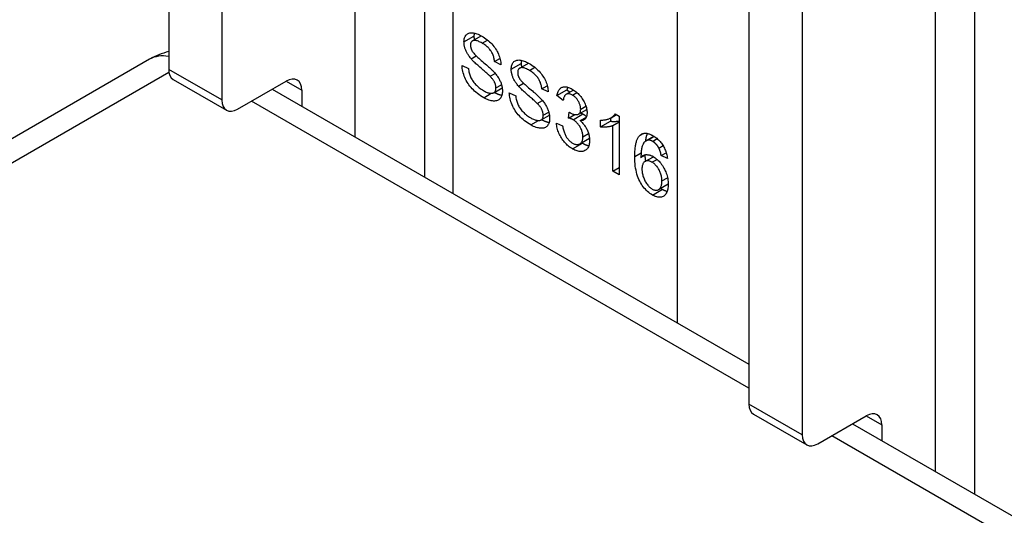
# Model space of a CAD drawing. Header units: inches. Extents: x 481 to 566.6, y 187.4 to 263.9.
# Tile 36 of 132: x 490 to 491.4, y 262.2 to 262.9. Entities that reach past the tile are written whole.
import ezdxf

# ---------------------------------------------------------------- set-up
doc = ezdxf.new("R2010")
doc.units = ezdxf.units.IN
doc.header["$MEASUREMENT"] = 0
doc.layers.add('Visible Edges(ANSI)', color=7, linetype='Continuous', lineweight=25)
doc.layers.add('Visible Tangent Edges(ANSI)', color=7, linetype='Continuous', lineweight=25)

msp = doc.modelspace()

# ---------------------------------------------------------------- linework, layer by layer
at = {"layer": 'Visible Edges(ANSI)'}
for p, q in [((490.5437, 263.6621), (490.5437, 262.6636)), ((490.1867, 263.5797), (490.1867, 262.8138)), ((490.2609, 263.5368), (490.2609, 262.771)), ((491.3111, 263.3805), (491.3111, 262.2206)), ((490.9963, 263.1123), (490.9963, 262.3464)), ((491.0706, 263.0694), (491.0706, 262.3035)), ((490.6106, 262.8534), (490.6229, 262.8606)), ((490.6088, 262.8285), (490.6159, 262.8326)), ((490.6414, 262.8247), (490.649, 262.8291)), ((490.1601, 262.8279), (481.8149, 258.0098)), ((490.5961, 262.8192), (490.6049, 262.815)), ((490.6503, 262.8203), (490.6414, 262.8247)), ((490.6765, 262.8154), (490.6888, 262.8225)), ((490.6351, 262.8041), (490.6423, 262.8082)), ((490.1931, 262.7996), (490.2673, 262.7568)), ((490.2828, 262.7583), (490.3504, 262.7973)), ((490.6404, 262.7811), (490.6521, 262.7879)), ((490.6747, 262.7904), (490.6818, 262.7945)), ((490.7073, 262.7866), (490.7149, 262.791)), ((490.3313, 262.7863), (490.9963, 262.4023)), ((490.3723, 262.7846), (490.3723, 262.7626)), ((490.662, 262.7812), (490.6709, 262.7769)), ((490.7162, 262.7823), (490.7073, 262.7866)), ((490.7285, 262.7773), (490.7424, 262.7854)), ((490.7372, 262.7705), (490.7285, 262.7773)), ((490.7413, 262.779), (490.7518, 262.785)), ((490.7424, 262.7854), (490.7467, 262.782)), ((490.701, 262.766), (490.7082, 262.7702)), ((490.7063, 262.7431), (490.718, 262.7498)), ((490.7448, 262.7458), (490.7457, 262.7541)), ((490.7448, 262.7458), (490.7533, 262.7507)), ((490.7587, 262.7513), (490.7701, 262.7578)), ((490.7608, 262.7422), (490.7695, 262.7472)), ((490.8039, 262.7462), (490.8114, 262.7506)), ((490.8096, 262.7517), (490.8152, 262.7484)), ((490.8152, 262.7484), (490.8152, 262.6665)), ((490.7277, 262.7387), (490.7363, 262.735)), ((490.7892, 262.7333), (490.7892, 262.743)), ((490.7892, 262.7333), (490.8031, 262.7413)), ((490.8031, 262.7458), (490.8031, 262.7413)), ((490.8065, 262.7353), (490.8152, 262.7403)), ((490.8065, 262.6715), (490.8065, 262.7353)), ((490.8527, 262.714), (490.8638, 262.7204)), ((490.8546, 262.7148), (490.864, 262.7202)), ((490.7605, 262.7098), (490.7738, 262.7175)), ((490.8706, 262.7039), (490.8765, 262.7073)), ((490.8457, 262.6909), (490.8521, 262.6946)), ((490.8513, 262.6851), (490.863, 262.6918)), ((490.8739, 262.6934), (490.8809, 262.6974)), ((490.8826, 262.6892), (490.8739, 262.6934)), ((490.8065, 262.6715), (490.8152, 262.6765)), ((490.8152, 262.6665), (490.8065, 262.6715)), ((490.8702, 262.6458), (490.8838, 262.6537)), ((491.0027, 262.3322), (491.077, 262.2893)), ((491.0925, 262.2909), (491.16, 262.3299)), ((491.1409, 262.3188), (528.3029, 240.8633)), ((491.1819, 262.3172), (491.1819, 262.2952))]:
    msp.add_line(p, q, dxfattribs=at)
at = {"layer": 'Visible Edges(ANSI)', "flags": 128}
for points in [[(490.5987, 262.852), (490.5988, 262.8535), (490.5989, 262.8549), (490.5992, 262.8563), (490.5995, 262.8576), (490.5999, 262.8587), (490.6005, 262.8598), (490.6011, 262.8609), (490.6018, 262.8618), (490.6026, 262.8626), (490.6035, 262.8633), (490.6045, 262.8639), (490.6055, 262.8644), (490.6067, 262.8647), (490.6079, 262.8649), (490.6093, 262.8649), (490.6107, 262.8648), (490.6122, 262.8646), (490.6137, 262.8643), (490.6153, 262.8639), (490.6169, 262.8634), (490.6185, 262.8627), (490.6202, 262.862), (490.6219, 262.8611), (490.6237, 262.8601)], [(490.6131, 262.8644), (490.6131, 262.8643), (490.613, 262.8641), (490.613, 262.8639), (490.613, 262.8638), (490.613, 262.8636), (490.6129, 262.8634), (490.6129, 262.8632), (490.6129, 262.8631), (490.6128, 262.8629), (490.6128, 262.8627), (490.6128, 262.8625), (490.6128, 262.8623), (490.6128, 262.8622), (490.6127, 262.862), (490.6127, 262.8618), (490.6127, 262.8616), (490.6127, 262.8614), (490.6127, 262.8612), (490.6127, 262.861), (490.6127, 262.8608), (490.6127, 262.8606), (490.6127, 262.8604), (490.6127, 262.8602), (490.6127, 262.86)], [(490.6127, 262.86), (490.6127, 262.8598), (490.6127, 262.8596), (490.6127, 262.8594), (490.6127, 262.8592), (490.6127, 262.859), (490.6127, 262.8588), (490.6127, 262.8586), (490.6127, 262.8584), (490.6127, 262.8581), (490.6128, 262.8579), (490.6128, 262.8577), (490.6128, 262.8575), (490.6128, 262.8573), (490.6128, 262.8571), (490.6129, 262.8569), (490.6129, 262.8567), (490.6129, 262.8564), (490.6129, 262.8562), (490.613, 262.856), (490.613, 262.8558), (490.613, 262.8556), (490.6131, 262.8554), (490.6131, 262.8552), (490.6132, 262.8549)], [(490.6237, 262.8601), (490.6256, 262.859), (490.6275, 262.8577), (490.6293, 262.8564), (490.6311, 262.8551), (490.6328, 262.8537), (490.6345, 262.8523), (490.636, 262.8507), (490.6376, 262.8492), (490.639, 262.8476), (490.6404, 262.8459), (490.6417, 262.8442), (490.6429, 262.8425), (490.644, 262.8407), (490.645, 262.8389), (490.646, 262.8371), (490.6468, 262.8352), (490.6476, 262.8333), (490.6483, 262.8314), (490.6489, 262.8296), (490.6493, 262.8277), (490.6497, 262.8259), (490.65, 262.824), (490.6502, 262.8222), (490.6503, 262.8203)], [(490.6088, 262.8285), (490.6079, 262.8295), (490.6072, 262.8305), (490.6064, 262.8315), (490.6057, 262.8325), (490.605, 262.8334), (490.6044, 262.8344), (490.6037, 262.8354), (490.6032, 262.8364), (490.6026, 262.8374), (490.6021, 262.8384), (490.6017, 262.8394), (490.6012, 262.8404), (490.6008, 262.8414), (490.6005, 262.8424), (490.6001, 262.8434), (490.5998, 262.8444), (490.5996, 262.8453), (490.5994, 262.8463), (490.5992, 262.8473), (490.599, 262.8482), (490.5989, 262.8492), (490.5988, 262.8501), (490.5988, 262.8511), (490.5987, 262.852)], [(490.6241, 262.8504), (490.6227, 262.8512), (490.6214, 262.8518), (490.6201, 262.8524), (490.6189, 262.853), (490.6178, 262.8534), (490.6167, 262.8537), (490.6157, 262.854), (490.6148, 262.8541), (490.6139, 262.8542), (490.6131, 262.8542), (490.6123, 262.8541), (490.6117, 262.8539), (490.611, 262.8537), (490.6105, 262.8534), (490.6099, 262.853), (490.6095, 262.8526), (490.6091, 262.8522), (490.6087, 262.8517), (490.6084, 262.8511), (490.6082, 262.8505), (490.608, 262.8498), (490.6079, 262.8491), (490.6078, 262.8484), (490.6077, 262.8475)], [(490.6077, 262.8475), (490.6078, 262.8472), (490.6078, 262.8468), (490.6078, 262.8464), (490.6078, 262.8461), (490.6079, 262.8457), (490.6079, 262.8453), (490.608, 262.845), (490.6081, 262.8446), (490.6081, 262.8442), (490.6082, 262.8439), (490.6083, 262.8435), (490.6084, 262.8431), (490.6086, 262.8427), (490.6087, 262.8424), (490.6088, 262.842), (490.609, 262.8416), (490.6091, 262.8413), (490.6093, 262.8409), (490.6095, 262.8405), (490.6097, 262.8402), (490.6099, 262.8398), (490.6101, 262.8394), (490.6103, 262.839), (490.6105, 262.8387)], [(490.6414, 262.8247), (490.6412, 262.8261), (490.641, 262.8274), (490.6408, 262.8287), (490.6405, 262.83), (490.6402, 262.8312), (490.6398, 262.8324), (490.6394, 262.8336), (490.6389, 262.8348), (490.6384, 262.836), (490.6378, 262.8371), (490.6371, 262.8382), (490.6365, 262.8393), (490.6357, 262.8403), (490.635, 262.8413), (490.6341, 262.8424), (490.6332, 262.8433), (490.6323, 262.8443), (490.6313, 262.8452), (490.6302, 262.8461), (490.6291, 262.847), (490.6279, 262.8479), (490.6267, 262.8488), (490.6254, 262.8496), (490.6241, 262.8504)], [(490.6351, 262.8041), (490.6346, 262.8046), (490.634, 262.8052), (490.6333, 262.8059), (490.6325, 262.8067), (490.6315, 262.8075), (490.6305, 262.8084), (490.6294, 262.8094), (490.6282, 262.8104), (490.6269, 262.8116), (490.6256, 262.8128), (490.6241, 262.8141), (490.6225, 262.8154), (490.6209, 262.8168), (490.6194, 262.8181), (490.618, 262.8194), (490.6166, 262.8206), (490.6154, 262.8217), (490.6142, 262.8229), (490.6131, 262.8239), (490.612, 262.8249), (490.6111, 262.8259), (490.6102, 262.8268), (490.6095, 262.8277), (490.6088, 262.8285)], [(490.6105, 262.8387), (490.611, 262.8379), (490.6117, 262.8371), (490.6124, 262.8362), (490.6133, 262.8352), (490.6143, 262.8341), (490.6154, 262.833), (490.6167, 262.8318), (490.618, 262.8305), (490.6195, 262.8292), (490.6211, 262.8277), (490.6228, 262.8263), (490.6247, 262.8247), (490.6266, 262.8231), (490.6283, 262.8216), (490.63, 262.8202), (490.6315, 262.8188), (490.633, 262.8175), (490.6344, 262.8163), (490.6356, 262.8152), (490.6368, 262.8141), (490.6378, 262.813), (490.6388, 262.8121), (490.6396, 262.8112), (490.6404, 262.8104)], [(490.6263, 262.7742), (490.6239, 262.7756), (490.6217, 262.777), (490.6195, 262.7785), (490.6174, 262.7801), (490.6155, 262.7817), (490.6136, 262.7833), (490.6118, 262.785), (490.6102, 262.7867), (490.6086, 262.7885), (490.6071, 262.7903), (490.6057, 262.7922), (490.6044, 262.7941), (490.6032, 262.7961), (490.602, 262.7981), (490.601, 262.8002), (490.6, 262.8023), (490.5991, 262.8044), (490.5984, 262.8066), (490.5977, 262.8087), (490.5972, 262.8108), (490.5968, 262.8129), (490.5964, 262.815), (490.5962, 262.8171), (490.5961, 262.8192)], [(490.6049, 262.815), (490.6051, 262.8134), (490.6054, 262.8118), (490.6057, 262.8103), (490.606, 262.8088), (490.6064, 262.8073), (490.6068, 262.8059), (490.6073, 262.8045), (490.6079, 262.8032), (490.6085, 262.8019), (490.6092, 262.8006), (490.61, 262.7993), (490.6108, 262.798), (490.6117, 262.7967), (490.6127, 262.7954), (490.6138, 262.7941), (490.615, 262.7928), (490.6162, 262.7915), (490.6175, 262.7903), (490.6188, 262.7891), (490.6201, 262.788), (490.6215, 262.7869), (490.6229, 262.7859), (490.6244, 262.785), (490.6259, 262.7841)], [(490.6647, 262.8139), (490.6647, 262.8155), (490.6649, 262.8169), (490.6651, 262.8182), (490.6654, 262.8195), (490.6658, 262.8207), (490.6664, 262.8218), (490.667, 262.8228), (490.6677, 262.8238), (490.6685, 262.8246), (490.6694, 262.8253), (490.6704, 262.8259), (490.6715, 262.8263), (490.6726, 262.8266), (490.6738, 262.8268), (490.6752, 262.8269), (490.6766, 262.8268), (490.6781, 262.8266), (490.6796, 262.8263), (490.6812, 262.8258), (490.6828, 262.8253), (490.6844, 262.8247), (490.6861, 262.8239), (490.6878, 262.823), (490.6896, 262.8221)], [(490.69, 262.8123), (490.6886, 262.8131), (490.6873, 262.8138), (490.686, 262.8144), (490.6848, 262.8149), (490.6837, 262.8153), (490.6826, 262.8157), (490.6816, 262.8159), (490.6807, 262.8161), (490.6798, 262.8162), (490.679, 262.8162), (490.6783, 262.8161), (490.6776, 262.8159), (490.6769, 262.8156), (490.6764, 262.8153), (490.6759, 262.815), (490.6754, 262.8146), (490.675, 262.8141), (490.6746, 262.8136), (490.6743, 262.813), (490.6741, 262.8124), (490.6739, 262.8118), (490.6738, 262.8111), (490.6737, 262.8103), (490.6737, 262.8095)], [(490.679, 262.8264), (490.679, 262.8262), (490.679, 262.8261), (490.6789, 262.8259), (490.6789, 262.8257), (490.6789, 262.8255), (490.6788, 262.8254), (490.6788, 262.8252), (490.6788, 262.825), (490.6788, 262.8248), (490.6787, 262.8246), (490.6787, 262.8245), (490.6787, 262.8243), (490.6787, 262.8241), (490.6787, 262.8239), (490.6786, 262.8237), (490.6786, 262.8235), (490.6786, 262.8233), (490.6786, 262.8232), (490.6786, 262.823), (490.6786, 262.8228), (490.6786, 262.8226), (490.6786, 262.8224), (490.6786, 262.8222), (490.6786, 262.822)], [(490.6786, 262.822), (490.6786, 262.8218), (490.6786, 262.8216), (490.6786, 262.8213), (490.6786, 262.8211), (490.6786, 262.8209), (490.6786, 262.8207), (490.6786, 262.8205), (490.6786, 262.8203), (490.6786, 262.8201), (490.6787, 262.8199), (490.6787, 262.8197), (490.6787, 262.8195), (490.6787, 262.8192), (490.6787, 262.819), (490.6788, 262.8188), (490.6788, 262.8186), (490.6788, 262.8184), (490.6789, 262.8182), (490.6789, 262.818), (490.6789, 262.8177), (490.679, 262.8175), (490.679, 262.8173), (490.679, 262.8171), (490.6791, 262.8169)], [(490.6896, 262.8221), (490.6916, 262.8209), (490.6934, 262.8197), (490.6953, 262.8184), (490.697, 262.8171), (490.6987, 262.8157), (490.7004, 262.8142), (490.702, 262.8127), (490.7035, 262.8111), (490.705, 262.8095), (490.7063, 262.8079), (490.7076, 262.8062), (490.7088, 262.8044), (490.7099, 262.8027), (490.711, 262.8009), (490.7119, 262.799), (490.7128, 262.7972), (490.7135, 262.7953), (490.7142, 262.7934), (490.7148, 262.7915), (490.7153, 262.7896), (490.7156, 262.7878), (490.7159, 262.786), (490.7161, 262.7841), (490.7162, 262.7823)], [(490.6434, 262.7878), (490.6434, 262.7884), (490.6434, 262.7891), (490.6433, 262.7897), (490.6432, 262.7904), (490.6431, 262.791), (490.6429, 262.7917), (490.6428, 262.7923), (490.6426, 262.793), (490.6423, 262.7936), (490.6421, 262.7943), (490.6418, 262.795), (490.6415, 262.7956), (490.6412, 262.7963), (490.6408, 262.797), (490.6404, 262.7976), (490.64, 262.7983), (490.6395, 262.799), (490.639, 262.7997), (490.6384, 262.8004), (490.6378, 262.8012), (490.6372, 262.8019), (490.6365, 262.8026), (490.6359, 262.8034), (490.6351, 262.8041)], [(490.6404, 262.8104), (490.6414, 262.8093), (490.6424, 262.8081), (490.6433, 262.807), (490.6441, 262.8058), (490.645, 262.8047), (490.6457, 262.8036), (490.6465, 262.8024), (490.6472, 262.8013), (490.6478, 262.8002), (490.6484, 262.7991), (490.649, 262.7979), (490.6495, 262.7968), (490.65, 262.7957), (490.6504, 262.7946), (490.6508, 262.7935), (490.6511, 262.7923), (490.6514, 262.7912), (490.6517, 262.7901), (490.6519, 262.789), (490.6521, 262.7879), (490.6522, 262.7868), (490.6523, 262.7857), (490.6524, 262.7846), (490.6524, 262.7835)], [(490.6747, 262.7904), (490.6739, 262.7914), (490.6731, 262.7924), (490.6723, 262.7934), (490.6716, 262.7944), (490.6709, 262.7954), (490.6703, 262.7964), (490.6697, 262.7974), (490.6691, 262.7984), (490.6685, 262.7994), (490.668, 262.8004), (490.6676, 262.8014), (490.6671, 262.8024), (490.6667, 262.8034), (490.6664, 262.8043), (490.6661, 262.8053), (490.6658, 262.8063), (490.6655, 262.8073), (490.6653, 262.8082), (490.6651, 262.8092), (490.6649, 262.8102), (490.6648, 262.8111), (490.6647, 262.8121), (490.6647, 262.813), (490.6647, 262.8139)], [(490.6737, 262.8095), (490.6737, 262.8091), (490.6737, 262.8088), (490.6737, 262.8084), (490.6737, 262.808), (490.6738, 262.8076), (490.6738, 262.8073), (490.6739, 262.8069), (490.674, 262.8065), (490.674, 262.8062), (490.6741, 262.8058), (490.6742, 262.8054), (490.6743, 262.8051), (490.6745, 262.8047), (490.6746, 262.8043), (490.6747, 262.804), (490.6749, 262.8036), (490.675, 262.8032), (490.6752, 262.8028), (490.6754, 262.8025), (490.6756, 262.8021), (490.6758, 262.8017), (490.676, 262.8014), (490.6762, 262.801), (490.6764, 262.8006)], [(490.7073, 262.7866), (490.7072, 262.788), (490.707, 262.7893), (490.7067, 262.7906), (490.7064, 262.7919), (490.7061, 262.7932), (490.7057, 262.7944), (490.7053, 262.7956), (490.7048, 262.7968), (490.7043, 262.7979), (490.7037, 262.799), (490.7031, 262.8001), (490.7024, 262.8012), (490.7017, 262.8023), (490.7009, 262.8033), (490.7, 262.8043), (490.6991, 262.8053), (490.6982, 262.8062), (490.6972, 262.8072), (490.6961, 262.8081), (490.695, 262.809), (490.6938, 262.8099), (490.6926, 262.8107), (490.6913, 262.8115), (490.69, 262.8123)], [(490.6259, 262.7841), (490.6272, 262.7833), (490.6284, 262.7827), (490.6297, 262.7821), (490.6309, 262.7816), (490.6321, 262.7812), (490.6332, 262.7809), (490.6343, 262.7806), (490.6353, 262.7804), (490.6363, 262.7803), (490.6372, 262.7803), (490.6381, 262.7804), (490.6389, 262.7805), (490.6396, 262.7808), (490.6403, 262.7811), (490.6409, 262.7815), (490.6414, 262.782), (490.6419, 262.7825), (490.6423, 262.7831), (490.6426, 262.7837), (490.6429, 262.7844), (490.6431, 262.7852), (490.6433, 262.786), (490.6434, 262.7869), (490.6434, 262.7878)], [(490.701, 262.766), (490.7005, 262.7666), (490.6999, 262.7672), (490.6992, 262.7679), (490.6984, 262.7686), (490.6975, 262.7695), (490.6965, 262.7704), (490.6954, 262.7713), (490.6942, 262.7724), (490.6929, 262.7735), (490.6915, 262.7747), (490.69, 262.776), (490.6884, 262.7774), (490.6868, 262.7787), (490.6853, 262.78), (490.6839, 262.7813), (490.6825, 262.7825), (490.6813, 262.7837), (490.6801, 262.7848), (490.679, 262.7859), (490.678, 262.7869), (490.677, 262.7878), (490.6762, 262.7887), (490.6754, 262.7896), (490.6747, 262.7904)], [(490.6764, 262.8006), (490.6769, 262.7999), (490.6776, 262.799), (490.6783, 262.7981), (490.6792, 262.7971), (490.6802, 262.7961), (490.6813, 262.7949), (490.6826, 262.7937), (490.6839, 262.7925), (490.6854, 262.7911), (490.687, 262.7897), (490.6888, 262.7882), (490.6906, 262.7866), (490.6925, 262.7851), (490.6942, 262.7836), (490.6959, 262.7821), (490.6974, 262.7808), (490.6989, 262.7795), (490.7003, 262.7783), (490.7015, 262.7771), (490.7027, 262.776), (490.7037, 262.775), (490.7047, 262.774), (490.7056, 262.7732), (490.7063, 262.7723)], [(490.7285, 262.7773), (490.7288, 262.7788), (490.7292, 262.7802), (490.7296, 262.7815), (490.7301, 262.7827), (490.7306, 262.7837), (490.7311, 262.7847), (490.7318, 262.7857), (490.7325, 262.7865), (490.7332, 262.7872), (490.734, 262.7878), (490.7349, 262.7883), (490.7358, 262.7887), (490.7367, 262.7891), (490.7377, 262.7893), (490.7388, 262.7894), (490.7398, 262.7895), (490.741, 262.7894), (490.7421, 262.7893), (490.7433, 262.789), (490.7445, 262.7886), (490.7458, 262.7882), (490.7471, 262.7876), (490.7484, 262.7869), (490.7498, 262.7862)], [(490.7433, 262.789), (490.7433, 262.7888), (490.7432, 262.7887), (490.7432, 262.7886), (490.7432, 262.7884), (490.7431, 262.7883), (490.7431, 262.7881), (490.743, 262.788), (490.743, 262.7878), (490.743, 262.7877), (490.7429, 262.7875), (490.7429, 262.7874), (490.7428, 262.7872), (490.7428, 262.7871), (490.7428, 262.7869), (490.7427, 262.7868), (490.7427, 262.7866), (490.7427, 262.7865), (490.7426, 262.7863), (490.7426, 262.7862), (490.7426, 262.786), (490.7425, 262.7858), (490.7425, 262.7857), (490.7425, 262.7855), (490.7424, 262.7854)], [(490.6524, 262.7835), (490.6524, 262.7819), (490.6522, 262.7804), (490.652, 262.779), (490.6516, 262.7777), (490.6512, 262.7764), (490.6506, 262.7752), (490.65, 262.7741), (490.6492, 262.7731), (490.6483, 262.7722), (490.6474, 262.7714), (490.6464, 262.7708), (490.6453, 262.7703), (490.644, 262.7699), (490.6428, 262.7696), (490.6414, 262.7695), (490.6399, 262.7695), (490.6384, 262.7697), (490.6368, 262.7699), (490.6351, 262.7703), (490.6335, 262.7708), (490.6317, 262.7715), (490.63, 262.7722), (490.6282, 262.7731), (490.6263, 262.7742)], [(490.6412, 262.7816), (490.6417, 262.7814), (490.6422, 262.7811), (490.6426, 262.7809), (490.6431, 262.7807), (490.6435, 262.7804), (490.644, 262.7802), (490.6445, 262.78), (490.6449, 262.7798), (490.6453, 262.7796), (490.6458, 262.7795), (490.6462, 262.7793), (490.6467, 262.7791), (490.6471, 262.779), (490.6475, 262.7788), (490.6479, 262.7787), (490.6484, 262.7785), (490.6488, 262.7784), (490.6492, 262.7783), (490.6496, 262.7782), (490.65, 262.7781), (490.6504, 262.778), (490.6509, 262.7779), (490.6513, 262.7778), (490.6517, 262.7778)], [(490.6922, 262.7361), (490.6898, 262.7375), (490.6876, 262.739), (490.6854, 262.7405), (490.6833, 262.742), (490.6814, 262.7436), (490.6795, 262.7453), (490.6778, 262.7469), (490.6761, 262.7487), (490.6745, 262.7504), (490.673, 262.7522), (490.6716, 262.7541), (490.6703, 262.756), (490.6691, 262.758), (490.6679, 262.76), (490.6669, 262.7621), (490.6659, 262.7642), (490.6651, 262.7664), (490.6643, 262.7685), (490.6636, 262.7706), (490.6631, 262.7728), (490.6627, 262.7749), (490.6623, 262.777), (490.6621, 262.7791), (490.662, 262.7812)], [(490.6709, 262.7769), (490.671, 262.7753), (490.6713, 262.7738), (490.6716, 262.7722), (490.6719, 262.7707), (490.6723, 262.7693), (490.6728, 262.7679), (490.6732, 262.7665), (490.6738, 262.7652), (490.6744, 262.7639), (490.6751, 262.7625), (490.6759, 262.7612), (490.6767, 262.7599), (490.6776, 262.7586), (490.6787, 262.7573), (490.6797, 262.756), (490.6809, 262.7547), (490.6821, 262.7534), (490.6834, 262.7522), (490.6847, 262.751), (490.686, 262.7499), (490.6874, 262.7489), (490.6888, 262.7479), (490.6903, 262.7469), (490.6918, 262.746)], [(490.75, 262.7779), (490.7491, 262.7783), (490.7483, 262.7787), (490.7475, 262.779), (490.7468, 262.7793), (490.746, 262.7795), (490.7453, 262.7796), (490.7446, 262.7797), (490.744, 262.7797), (490.7433, 262.7796), (490.7427, 262.7795), (490.7421, 262.7793), (490.7415, 262.7791), (490.741, 262.7787), (490.7405, 262.7784), (490.74, 262.7779), (490.7396, 262.7774), (490.7392, 262.7767), (490.7388, 262.7761), (490.7384, 262.7753), (490.7381, 262.7745), (490.7378, 262.7736), (490.7376, 262.7726), (490.7374, 262.7716), (490.7372, 262.7705)], [(490.7498, 262.7862), (490.7512, 262.7853), (490.7526, 262.7844), (490.754, 262.7834), (490.7554, 262.7823), (490.7567, 262.7811), (490.758, 262.7799), (490.7592, 262.7786), (490.7605, 262.7772), (490.7616, 262.7757), (490.7628, 262.7743), (490.7638, 262.7728), (490.7648, 262.7713), (490.7657, 262.7698), (490.7665, 262.7682), (490.7672, 262.7667), (490.7679, 262.7651), (490.7685, 262.7635), (490.7691, 262.7619), (490.7695, 262.7604), (490.7699, 262.7588), (490.7701, 262.7574), (490.7703, 262.7559), (490.7705, 262.7545), (490.7705, 262.7531)], [(490.7616, 262.7584), (490.7615, 262.7593), (490.7615, 262.7603), (490.7614, 262.7612), (490.7612, 262.7621), (490.761, 262.763), (490.7608, 262.7639), (490.7605, 262.7649), (490.7601, 262.7658), (490.7597, 262.7667), (490.7593, 262.7676), (490.7588, 262.7685), (490.7583, 262.7694), (490.7578, 262.7703), (490.7572, 262.7712), (490.7566, 262.772), (490.756, 262.7728), (490.7553, 262.7736), (490.7546, 262.7743), (490.7539, 262.775), (490.7532, 262.7756), (490.7524, 262.7762), (490.7516, 262.7768), (490.7508, 262.7774), (490.75, 262.7779)], [(490.7093, 262.7497), (490.7093, 262.7504), (490.7093, 262.751), (490.7092, 262.7517), (490.7091, 262.7523), (490.709, 262.753), (490.7089, 262.7536), (490.7087, 262.7543), (490.7085, 262.7549), (490.7083, 262.7556), (490.708, 262.7563), (490.7077, 262.7569), (490.7074, 262.7576), (490.7071, 262.7582), (490.7067, 262.7589), (490.7063, 262.7596), (490.7059, 262.7603), (490.7054, 262.761), (490.7049, 262.7617), (490.7043, 262.7624), (490.7037, 262.7631), (490.7031, 262.7638), (490.7025, 262.7646), (490.7018, 262.7653), (490.701, 262.766)], [(490.7063, 262.7723), (490.7073, 262.7712), (490.7083, 262.7701), (490.7092, 262.7689), (490.7101, 262.7678), (490.7109, 262.7666), (490.7117, 262.7655), (490.7124, 262.7644), (490.7131, 262.7633), (490.7137, 262.7621), (490.7143, 262.761), (490.7149, 262.7599), (490.7154, 262.7588), (490.7159, 262.7576), (490.7163, 262.7565), (490.7167, 262.7554), (490.717, 262.7543), (490.7173, 262.7532), (490.7176, 262.7521), (490.7178, 262.751), (490.718, 262.7499), (490.7182, 262.7488), (490.7183, 262.7477), (490.7183, 262.7466), (490.7183, 262.7455)], [(490.6918, 262.746), (490.6931, 262.7453), (490.6944, 262.7446), (490.6956, 262.7441), (490.6968, 262.7436), (490.698, 262.7432), (490.6991, 262.7428), (490.7002, 262.7426), (490.7012, 262.7424), (490.7022, 262.7423), (490.7032, 262.7423), (490.704, 262.7423), (490.7048, 262.7425), (490.7056, 262.7427), (490.7062, 262.743), (490.7068, 262.7434), (490.7073, 262.7439), (490.7078, 262.7444), (490.7082, 262.745), (490.7086, 262.7457), (490.7088, 262.7464), (490.7091, 262.7471), (490.7092, 262.748), (490.7093, 262.7488), (490.7093, 262.7497)], [(490.7457, 262.7541), (490.7458, 262.754), (490.7459, 262.754), (490.7459, 262.7539), (490.746, 262.7539), (490.7461, 262.7538), (490.7462, 262.7538), (490.7462, 262.7537), (490.7463, 262.7537), (490.7463, 262.7536), (490.7464, 262.7536), (490.7465, 262.7535), (490.7465, 262.7535), (490.7466, 262.7535), (490.7466, 262.7534), (490.7467, 262.7534), (490.7467, 262.7534), (490.7468, 262.7533), (490.7469, 262.7533), (490.7469, 262.7533), (490.7469, 262.7532), (490.747, 262.7532), (490.747, 262.7532), (490.7471, 262.7532), (490.7471, 262.7531)], [(490.7471, 262.7531), (490.748, 262.7526), (490.7489, 262.7522), (490.7498, 262.7518), (490.7507, 262.7514), (490.7516, 262.7512), (490.7524, 262.7509), (490.7532, 262.7508), (490.754, 262.7506), (490.7548, 262.7506), (490.7556, 262.7506), (490.7564, 262.7506), (490.7571, 262.7507), (490.7578, 262.7509), (490.7585, 262.7512), (490.7591, 262.7515), (490.7596, 262.7519), (490.7601, 262.7524), (490.7605, 262.753), (490.7608, 262.7537), (490.7611, 262.7545), (490.7613, 262.7554), (490.7614, 262.7563), (490.7615, 262.7573), (490.7616, 262.7584)], [(490.7705, 262.7531), (490.7705, 262.7522), (490.7704, 262.7514), (490.7704, 262.7506), (490.7702, 262.7498), (490.7701, 262.7491), (490.7699, 262.7484), (490.7697, 262.7477), (490.7694, 262.7471), (490.7691, 262.7465), (490.7688, 262.7459), (490.7685, 262.7454), (490.7681, 262.7448), (490.7676, 262.7444), (490.7672, 262.744), (490.7667, 262.7436), (490.7662, 262.7432), (490.7656, 262.7429), (490.765, 262.7427), (490.7644, 262.7425), (490.7637, 262.7423), (490.763, 262.7422), (490.7623, 262.7422), (490.7615, 262.7421), (490.7608, 262.7422)], [(490.7616, 262.7529), (490.7617, 262.7529), (490.7619, 262.7528), (490.762, 262.7528), (490.7622, 262.7527), (490.7623, 262.7527), (490.7625, 262.7526), (490.7626, 262.7525), (490.7628, 262.7525), (490.7629, 262.7524), (490.763, 262.7524), (490.7632, 262.7523), (490.7633, 262.7522), (490.7634, 262.7522), (490.7636, 262.7521), (490.7637, 262.7521), (490.7638, 262.752), (490.764, 262.7519), (490.7641, 262.7519), (490.7642, 262.7518), (490.7643, 262.7517), (490.7645, 262.7517), (490.7646, 262.7516), (490.7647, 262.7515), (490.7648, 262.7515)], [(490.7648, 262.7515), (490.765, 262.7513), (490.7653, 262.7512), (490.7655, 262.7511), (490.7657, 262.7509), (490.7659, 262.7508), (490.7661, 262.7507), (490.7663, 262.7505), (490.7665, 262.7504), (490.7667, 262.7502), (490.767, 262.7501), (490.7672, 262.7499), (490.7674, 262.7498), (490.7676, 262.7496), (490.7678, 262.7495), (490.768, 262.7493), (490.7682, 262.7491), (490.7684, 262.749), (490.7686, 262.7488), (490.7688, 262.7486), (490.7689, 262.7485), (490.7691, 262.7483), (490.7693, 262.7481), (490.7695, 262.748), (490.7697, 262.7478)], [(490.7892, 262.743), (490.7904, 262.743), (490.7915, 262.743), (490.7927, 262.743), (490.7938, 262.7431), (490.7949, 262.7432), (490.796, 262.7434), (490.797, 262.7436), (490.798, 262.7438), (490.799, 262.7441), (490.8, 262.7444), (490.801, 262.7448), (490.8019, 262.7452), (490.8028, 262.7456), (490.8036, 262.7461), (490.8044, 262.7465), (490.8052, 262.747), (490.8059, 262.7475), (490.8065, 262.7481), (490.8071, 262.7486), (490.8077, 262.7492), (490.8083, 262.7498), (490.8087, 262.7504), (490.8092, 262.751), (490.8096, 262.7517)], [(490.7183, 262.7455), (490.7183, 262.7439), (490.7181, 262.7424), (490.7179, 262.741), (490.7175, 262.7396), (490.7171, 262.7383), (490.7165, 262.7372), (490.7159, 262.7361), (490.7151, 262.7351), (490.7143, 262.7342), (490.7133, 262.7334), (490.7123, 262.7327), (490.7112, 262.7322), (490.71, 262.7318), (490.7087, 262.7316), (490.7073, 262.7315), (490.7058, 262.7315), (490.7043, 262.7316), (490.7027, 262.7319), (490.7011, 262.7323), (490.6994, 262.7328), (490.6977, 262.7334), (490.6959, 262.7342), (490.6941, 262.7351), (490.6922, 262.7361)], [(490.7072, 262.7436), (490.7076, 262.7433), (490.7081, 262.7431), (490.7085, 262.7428), (490.709, 262.7426), (490.7095, 262.7424), (490.7099, 262.7422), (490.7104, 262.742), (490.7108, 262.7418), (490.7113, 262.7416), (490.7117, 262.7414), (490.7121, 262.7412), (490.7126, 262.7411), (490.713, 262.7409), (490.7134, 262.7408), (490.7139, 262.7406), (490.7143, 262.7405), (490.7147, 262.7404), (490.7151, 262.7403), (490.7155, 262.7401), (490.716, 262.74), (490.7164, 262.74), (490.7168, 262.7399), (490.7172, 262.7398), (490.7176, 262.7397)], [(490.7501, 262.7027), (490.7486, 262.7036), (490.7471, 262.7046), (490.7457, 262.7056), (490.7443, 262.7068), (490.7429, 262.7079), (490.7416, 262.7092), (490.7403, 262.7105), (490.7391, 262.7119), (490.7379, 262.7133), (490.7368, 262.7148), (490.7357, 262.7164), (490.7347, 262.718), (490.7337, 262.7197), (490.7328, 262.7213), (490.7319, 262.723), (490.7312, 262.7247), (490.7305, 262.7264), (490.7298, 262.7281), (490.7293, 262.7299), (490.7288, 262.7316), (490.7284, 262.7334), (490.7281, 262.7351), (490.7278, 262.7369), (490.7277, 262.7387)], [(490.7363, 262.735), (490.7366, 262.7334), (490.7369, 262.7319), (490.7372, 262.7305), (490.7376, 262.7291), (490.738, 262.7278), (490.7384, 262.7265), (490.7388, 262.7252), (490.7393, 262.724), (490.7398, 262.7229), (490.7403, 262.7218), (490.7409, 262.7207), (490.7414, 262.7197), (490.742, 262.7188), (490.7427, 262.7179), (490.7433, 262.717), (490.744, 262.7162), (490.7447, 262.7154), (490.7454, 262.7146), (490.7462, 262.7139), (490.7469, 262.7132), (490.7477, 262.7126), (490.7485, 262.712), (490.7493, 262.7114), (490.7502, 262.7109)], [(490.7509, 262.7434), (490.7507, 262.7435), (490.7505, 262.7437), (490.7503, 262.7438), (490.7501, 262.7439), (490.7498, 262.744), (490.7496, 262.7441), (490.7494, 262.7442), (490.7491, 262.7443), (490.7489, 262.7444), (490.7487, 262.7445), (490.7484, 262.7446), (490.7482, 262.7447), (490.7479, 262.7448), (490.7476, 262.7449), (490.7474, 262.745), (490.7471, 262.7451), (490.7468, 262.7452), (490.7466, 262.7453), (490.7463, 262.7454), (490.746, 262.7455), (490.7457, 262.7456), (490.7454, 262.7457), (490.7451, 262.7457), (490.7448, 262.7458)], [(490.7647, 262.7196), (490.7647, 262.7207), (490.7646, 262.7219), (490.7645, 262.723), (490.7643, 262.7241), (490.7641, 262.7253), (490.7638, 262.7264), (490.7634, 262.7276), (490.763, 262.7287), (490.7625, 262.7298), (490.762, 262.731), (490.7615, 262.7321), (490.7608, 262.7332), (490.7602, 262.7343), (490.7595, 262.7354), (490.7587, 262.7364), (490.758, 262.7373), (490.7572, 262.7383), (490.7564, 262.7391), (490.7556, 262.74), (490.7547, 262.7407), (490.7538, 262.7415), (490.7528, 262.7422), (490.7519, 262.7428), (490.7509, 262.7434)], [(490.7608, 262.7422), (490.7618, 262.7413), (490.7628, 262.7403), (490.7637, 262.7394), (490.7646, 262.7384), (490.7655, 262.7374), (490.7663, 262.7363), (490.7671, 262.7353), (490.7679, 262.7342), (490.7686, 262.7331), (490.7693, 262.7319), (490.7699, 262.7308), (490.7705, 262.7296), (490.7711, 262.7284), (490.7716, 262.7271), (490.772, 262.7259), (490.7724, 262.7247), (490.7728, 262.7234), (490.7731, 262.7222), (490.7734, 262.7209), (490.7736, 262.7196), (490.7737, 262.7183), (490.7739, 262.717), (490.7739, 262.7157), (490.774, 262.7144)], [(490.8065, 262.7353), (490.806, 262.7351), (490.8054, 262.7348), (490.8048, 262.7346), (490.8042, 262.7344), (490.8036, 262.7342), (490.8029, 262.734), (490.8022, 262.7338), (490.8015, 262.7337), (490.8007, 262.7335), (490.7999, 262.7334), (490.7991, 262.7333), (490.7983, 262.7332), (490.7975, 262.7331), (490.7966, 262.7331), (490.7958, 262.733), (490.795, 262.733), (490.7942, 262.733), (490.7935, 262.733), (490.7927, 262.733), (490.792, 262.733), (490.7912, 262.7331), (490.7905, 262.7331), (490.7898, 262.7332), (490.7892, 262.7333)], [(490.8031, 262.7413), (490.8035, 262.7413), (490.804, 262.7412), (490.8044, 262.7412), (490.8049, 262.7411), (490.8054, 262.7411), (490.8058, 262.7411), (490.8063, 262.741), (490.8068, 262.741), (490.8073, 262.741), (490.8078, 262.741), (490.8083, 262.741), (490.8088, 262.741), (490.8093, 262.741), (490.8099, 262.7411), (490.8104, 262.7411), (490.8109, 262.7411), (490.8115, 262.7412), (490.812, 262.7412), (490.8126, 262.7413), (490.8131, 262.7413), (490.8137, 262.7414), (490.8142, 262.7415), (490.8147, 262.7416), (490.8152, 262.7417)], [(490.7502, 262.7109), (490.7512, 262.7104), (490.7522, 262.7099), (490.7531, 262.7095), (490.7541, 262.7092), (490.755, 262.709), (490.7559, 262.7089), (490.7567, 262.7088), (490.7575, 262.7089), (490.7583, 262.709), (490.7591, 262.7092), (490.7598, 262.7095), (490.7605, 262.7099), (490.7612, 262.7103), (490.7618, 262.7108), (490.7624, 262.7114), (490.7629, 262.712), (490.7633, 262.7127), (490.7637, 262.7135), (490.764, 262.7144), (490.7643, 262.7153), (490.7645, 262.7162), (490.7646, 262.7173), (490.7647, 262.7184), (490.7647, 262.7196)], [(490.8371, 262.6921), (490.8371, 262.694), (490.8371, 262.6959), (490.8372, 262.6977), (490.8373, 262.6995), (490.8374, 262.7012), (490.8375, 262.7028), (490.8377, 262.7044), (490.8379, 262.7059), (490.8381, 262.7074), (490.8384, 262.7088), (490.8387, 262.7101), (490.839, 262.7114), (490.8393, 262.7126), (490.8397, 262.7138), (490.84, 262.7149), (490.8404, 262.7159), (490.8409, 262.7169), (490.8413, 262.7178), (490.8418, 262.7187), (490.8423, 262.7195), (490.8429, 262.7202), (490.8435, 262.7209), (490.8441, 262.7215), (490.8447, 262.7221)], [(490.8447, 262.7221), (490.8452, 262.7225), (490.8458, 262.7229), (490.8464, 262.7233), (490.847, 262.7236), (490.8476, 262.7239), (490.8482, 262.7241), (490.8489, 262.7243), (490.8496, 262.7244), (490.8503, 262.7245), (490.851, 262.7246), (490.8517, 262.7246), (490.8524, 262.7246), (490.8532, 262.7246), (490.8539, 262.7245), (490.8547, 262.7243), (490.8555, 262.7241), (490.8563, 262.7239), (490.8571, 262.7236), (490.858, 262.7233), (490.8588, 262.723), (490.8597, 262.7226), (490.8606, 262.7221), (490.8615, 262.7217), (490.8625, 262.7211)], [(490.8545, 262.7243), (490.8544, 262.724), (490.8542, 262.7236), (490.8541, 262.7232), (490.8539, 262.7228), (490.8538, 262.7224), (490.8537, 262.722), (490.8535, 262.7216), (490.8534, 262.7212), (490.8533, 262.7208), (490.8531, 262.7203), (490.853, 262.7199), (490.8529, 262.7194), (490.8528, 262.719), (490.8527, 262.7185), (490.8526, 262.718), (490.8525, 262.7175), (490.8524, 262.717), (490.8523, 262.7165), (490.8522, 262.716), (490.8521, 262.7155), (490.852, 262.715), (490.8519, 262.7144), (490.8518, 262.7139), (490.8518, 262.7133)], [(490.8625, 262.7211), (490.8638, 262.7203), (490.8652, 262.7194), (490.8664, 262.7185), (490.8677, 262.7175), (490.8689, 262.7165), (490.8701, 262.7154), (490.8712, 262.7143), (490.8723, 262.7131), (490.8733, 262.7118), (490.8743, 262.7106), (490.8752, 262.7092), (490.8761, 262.7078), (490.877, 262.7064), (490.8778, 262.705), (490.8785, 262.7035), (490.8792, 262.702), (490.8799, 262.7005), (490.8804, 262.6989), (490.8809, 262.6974), (490.8814, 262.6958), (490.8818, 262.6942), (490.8821, 262.6925), (490.8824, 262.6909), (490.8826, 262.6892)], [(490.774, 262.7144), (490.7739, 262.7127), (490.7738, 262.7111), (490.7735, 262.7096), (490.7732, 262.7081), (490.7728, 262.7068), (490.7723, 262.7056), (490.7717, 262.7044), (490.771, 262.7034), (490.7702, 262.7025), (490.7693, 262.7016), (490.7683, 262.7009), (490.7672, 262.7003), (490.766, 262.6997), (490.7648, 262.6993), (490.7636, 262.6991), (490.7623, 262.699), (490.7609, 262.699), (490.7595, 262.6991), (490.7581, 262.6994), (490.7566, 262.6998), (490.7551, 262.7003), (490.7535, 262.7009), (490.7518, 262.7017), (490.7501, 262.7027)], [(490.7631, 262.7113), (490.7631, 262.7113), (490.7631, 262.7113), (490.7632, 262.7112), (490.7632, 262.7112), (490.7633, 262.7112), (490.7633, 262.7111), (490.7633, 262.7111), (490.7634, 262.7111), (490.7634, 262.7111), (490.7635, 262.711), (490.7635, 262.711), (490.7636, 262.711), (490.7636, 262.711), (490.7636, 262.7109), (490.7637, 262.7109), (490.7637, 262.7109), (490.7638, 262.7109), (490.7638, 262.7108), (490.7638, 262.7108), (490.7639, 262.7108), (490.7639, 262.7108), (490.764, 262.7108), (490.764, 262.7107), (490.7641, 262.7107)], [(490.7641, 262.7107), (490.7645, 262.7105), (490.7649, 262.7103), (490.7653, 262.71), (490.7656, 262.7098), (490.766, 262.7096), (490.7664, 262.7094), (490.7668, 262.7093), (490.7672, 262.7091), (490.7676, 262.7089), (490.7679, 262.7087), (490.7683, 262.7086), (490.7687, 262.7084), (490.7691, 262.7083), (490.7694, 262.7082), (490.7698, 262.708), (490.7701, 262.7079), (490.7705, 262.7078), (490.7709, 262.7077), (490.7712, 262.7076), (490.7716, 262.7075), (490.7719, 262.7074), (490.7723, 262.7073), (490.7726, 262.7073), (490.7729, 262.7072)], [(490.8546, 262.7148), (490.854, 262.7146), (490.8533, 262.7143), (490.8527, 262.714), (490.8521, 262.7136), (490.8515, 262.7132), (490.851, 262.7127), (490.8504, 262.7121), (490.8499, 262.7115), (490.8495, 262.7108), (490.849, 262.7101), (490.8486, 262.7093), (490.8482, 262.7084), (490.8478, 262.7075), (490.8474, 262.7065), (490.8471, 262.7053), (490.8468, 262.7041), (490.8466, 262.7028), (490.8464, 262.7014), (490.8462, 262.6999), (490.846, 262.6983), (490.8459, 262.6966), (490.8458, 262.6948), (490.8457, 262.6929), (490.8457, 262.6909)], [(490.8619, 262.7132), (490.8616, 262.7134), (490.8612, 262.7136), (490.8609, 262.7138), (490.8606, 262.714), (490.8602, 262.7141), (490.8599, 262.7142), (490.8596, 262.7144), (490.8593, 262.7145), (490.8589, 262.7146), (490.8586, 262.7147), (490.8583, 262.7148), (490.858, 262.7148), (490.8577, 262.7149), (490.8574, 262.7149), (490.8571, 262.715), (490.8568, 262.715), (490.8566, 262.715), (490.8563, 262.715), (490.856, 262.715), (490.8557, 262.715), (490.8554, 262.7149), (490.8552, 262.7149), (490.8549, 262.7148), (490.8546, 262.7148)], [(490.8706, 262.7039), (490.8703, 262.7044), (490.87, 262.7049), (490.8697, 262.7054), (490.8694, 262.7059), (490.8691, 262.7064), (490.8688, 262.7069), (490.8684, 262.7073), (490.8681, 262.7078), (490.8678, 262.7082), (490.8674, 262.7086), (490.867, 262.709), (490.8667, 262.7094), (490.8663, 262.7098), (490.8659, 262.7102), (490.8656, 262.7105), (490.8652, 262.7109), (490.8648, 262.7112), (490.8644, 262.7115), (490.864, 262.7119), (490.8636, 262.7122), (490.8632, 262.7124), (490.8628, 262.7127), (490.8623, 262.713), (490.8619, 262.7132)], [(490.8616, 262.6383), (490.8599, 262.6394), (490.8581, 262.6406), (490.8565, 262.6419), (490.8548, 262.6432), (490.8533, 262.6447), (490.8518, 262.6463), (490.8503, 262.648), (490.8489, 262.6497), (490.8476, 262.6516), (490.8463, 262.6535), (490.8451, 262.6556), (490.8439, 262.6577), (490.8428, 262.66), (490.8418, 262.6623), (490.8409, 262.6648), (490.8401, 262.6674), (490.8394, 262.6701), (490.8388, 262.6729), (490.8383, 262.6758), (490.8378, 262.6788), (490.8375, 262.682), (490.8373, 262.6852), (490.8371, 262.6886), (490.8371, 262.6921)], [(490.8457, 262.6909), (490.8462, 262.6915), (490.8468, 262.6921), (490.8473, 262.6926), (490.8479, 262.693), (490.8485, 262.6934), (490.8492, 262.6937), (490.8498, 262.694), (490.8505, 262.6943), (490.8512, 262.6945), (490.8519, 262.6946), (490.8526, 262.6947), (490.8534, 262.6947), (490.8541, 262.6947), (490.8549, 262.6946), (490.8557, 262.6946), (490.8565, 262.6944), (490.8572, 262.6942), (490.858, 262.694), (490.8588, 262.6938), (490.8596, 262.6935), (490.8604, 262.6931), (490.8612, 262.6928), (490.8621, 262.6924), (490.8629, 262.6919)], [(490.8511, 262.6941), (490.8512, 262.6937), (490.8512, 262.6933), (490.8512, 262.693), (490.8512, 262.6926), (490.8512, 262.6922), (490.8513, 262.6918), (490.8513, 262.6915), (490.8513, 262.6911), (490.8514, 262.6907), (490.8514, 262.6904), (490.8514, 262.69), (490.8515, 262.6896), (490.8515, 262.6893), (490.8515, 262.6889), (490.8516, 262.6886), (490.8516, 262.6882), (490.8516, 262.6879), (490.8517, 262.6875), (490.8517, 262.6872), (490.8518, 262.6868), (490.8518, 262.6865), (490.8518, 262.6861), (490.8519, 262.6858), (490.8519, 262.6854)], [(490.8629, 262.6919), (490.8643, 262.691), (490.8657, 262.6901), (490.8671, 262.689), (490.8684, 262.6879), (490.8697, 262.6867), (490.8709, 262.6854), (490.8721, 262.684), (490.8733, 262.6826), (490.8745, 262.6811), (490.8756, 262.6795), (490.8766, 262.6778), (490.8777, 262.676), (490.8787, 262.6742), (490.8796, 262.6723), (490.8804, 262.6705), (490.8811, 262.6686), (490.8817, 262.6668), (490.8823, 262.6649), (490.8827, 262.663), (490.8831, 262.6611), (490.8834, 262.6592), (490.8836, 262.6573), (490.8838, 262.6553), (490.8838, 262.6534)], [(490.8739, 262.6934), (490.8738, 262.6939), (490.8737, 262.6944), (490.8736, 262.695), (490.8735, 262.6955), (490.8734, 262.696), (490.8733, 262.6965), (490.8732, 262.697), (490.873, 262.6975), (490.8729, 262.6979), (490.8728, 262.6984), (490.8727, 262.6989), (490.8725, 262.6993), (490.8724, 262.6997), (490.8722, 262.7002), (490.8721, 262.7006), (490.8719, 262.701), (490.8718, 262.7014), (490.8716, 262.7018), (490.8715, 262.7021), (490.8713, 262.7025), (490.8712, 262.7029), (490.871, 262.7032), (490.8708, 262.7036), (490.8706, 262.7039)], [(490.8611, 262.6841), (490.8601, 262.6846), (490.8592, 262.6851), (490.8583, 262.6854), (490.8574, 262.6857), (490.8565, 262.6859), (490.8557, 262.686), (490.8549, 262.686), (490.8541, 262.686), (490.8533, 262.6859), (490.8526, 262.6856), (490.8518, 262.6853), (490.8511, 262.685), (490.8505, 262.6845), (490.8499, 262.684), (490.8493, 262.6834), (490.8489, 262.6827), (490.8484, 262.6819), (490.8481, 262.6811), (490.8478, 262.6802), (490.8475, 262.6792), (490.8473, 262.6782), (490.8472, 262.677), (490.8471, 262.6758), (490.847, 262.6745)], [(490.8749, 262.6579), (490.8748, 262.6593), (490.8747, 262.6607), (490.8746, 262.6621), (490.8744, 262.6634), (490.8742, 262.6647), (490.8739, 262.666), (490.8735, 262.6673), (490.8731, 262.6686), (490.8727, 262.6699), (490.8722, 262.6711), (490.8716, 262.6723), (490.871, 262.6735), (490.8703, 262.6747), (490.8696, 262.6758), (490.8689, 262.6768), (490.8682, 262.6779), (490.8674, 262.6788), (490.8666, 262.6797), (490.8657, 262.6806), (490.8649, 262.6814), (490.864, 262.6821), (490.863, 262.6828), (490.8621, 262.6835), (490.8611, 262.6841)], [(490.847, 262.6745), (490.8471, 262.6732), (490.8472, 262.6719), (490.8473, 262.6706), (490.8475, 262.6692), (490.8478, 262.6678), (490.8481, 262.6664), (490.8485, 262.665), (490.849, 262.6635), (490.8495, 262.6621), (490.85, 262.6607), (490.8506, 262.6594), (490.8512, 262.658), (490.8519, 262.6568), (490.8527, 262.6556), (490.8534, 262.6544), (490.8543, 262.6533), (490.8551, 262.6522), (490.856, 262.6512), (490.8569, 262.6502), (490.8578, 262.6494), (490.8587, 262.6486), (490.8596, 262.6479), (490.8605, 262.6472), (490.8614, 262.6466)], [(490.8614, 262.6466), (490.8623, 262.6461), (490.8632, 262.6457), (490.8641, 262.6454), (490.865, 262.6452), (490.8658, 262.645), (490.8666, 262.6449), (490.8674, 262.645), (490.8681, 262.645), (490.8688, 262.6452), (490.8696, 262.6455), (490.8703, 262.6458), (490.8709, 262.6463), (490.8715, 262.6468), (490.8721, 262.6474), (490.8726, 262.6481), (490.8731, 262.6488), (490.8735, 262.6497), (490.8739, 262.6506), (490.8742, 262.6516), (490.8744, 262.6527), (490.8746, 262.6539), (490.8747, 262.6552), (490.8748, 262.6565), (490.8749, 262.6579)], [(490.8838, 262.6534), (490.8838, 262.6515), (490.8836, 262.6497), (490.8834, 262.648), (490.8831, 262.6464), (490.8827, 262.6449), (490.8822, 262.6434), (490.8816, 262.6421), (490.8809, 262.6408), (490.8802, 262.6396), (490.8793, 262.6386), (490.8785, 262.6377), (490.8775, 262.6369), (490.8765, 262.6363), (490.8754, 262.6358), (490.8742, 262.6355), (490.873, 262.6352), (490.8717, 262.6351), (490.8704, 262.6352), (490.8691, 262.6354), (490.8677, 262.6357), (490.8662, 262.6361), (490.8647, 262.6367), (490.8632, 262.6374), (490.8616, 262.6383)], [(490.8734, 262.6477), (490.8735, 262.6476), (490.8736, 262.6475), (490.8737, 262.6475), (490.8738, 262.6474), (490.8738, 262.6474), (490.8739, 262.6473), (490.874, 262.6473), (490.8741, 262.6472), (490.8742, 262.6471), (490.8743, 262.6471), (490.8744, 262.647), (490.8745, 262.647), (490.8746, 262.6469), (490.8747, 262.6469), (490.8747, 262.6468), (490.8748, 262.6468), (490.8749, 262.6467), (490.875, 262.6466), (490.8751, 262.6466), (490.8752, 262.6465), (490.8753, 262.6465), (490.8754, 262.6464), (490.8755, 262.6464), (490.8756, 262.6463)], [(490.8756, 262.6463), (490.8759, 262.6462), (490.8762, 262.646), (490.8764, 262.6458), (490.8767, 262.6457), (490.877, 262.6455), (490.8773, 262.6454), (490.8776, 262.6452), (490.8779, 262.6451), (490.8782, 262.645), (490.8784, 262.6448), (490.8787, 262.6447), (490.879, 262.6446), (490.8793, 262.6445), (490.8796, 262.6444), (490.8798, 262.6443), (490.8801, 262.6442), (490.8804, 262.6441), (490.8806, 262.644), (490.8809, 262.6439), (490.8812, 262.6438), (490.8814, 262.6438), (490.8817, 262.6437), (490.882, 262.6436), (490.8822, 262.6436)]]:
    msp.add_lwpolyline(points, dxfattribs=at)
at = {"layer": 'Visible Edges(ANSI)'}
msp.add_arc((490.2096, 262.7422), 0.099, 103.4226, 120, dxfattribs=at)
for centre, major_axis, end_param in [((490.2086, 262.8265), (-0.0155, -0.0268), 6.283185), ((490.3504, 262.772), (0.0155, 0.0268), 7.068583), ((490.2828, 262.7836), (-0.0155, -0.0268), 7.068583), ((491.0182, 262.359), (-0.0155, -0.0268), 6.283185), ((491.16, 262.3045), (0.0155, 0.0268), 7.068583), ((491.0925, 262.3162), (-0.0155, -0.0268), 7.068583)]:
    msp.add_ellipse(centre, major_axis=major_axis, ratio=0.57735, start_param=5.497787, end_param=end_param, dxfattribs=at)
at = {"layer": 'Visible Tangent Edges(ANSI)'}
for p, q in [((490.4465, 263.7714), (490.4465, 262.7197)), ((490.5836, 262.6406), (490.5836, 263.6065)), ((490.8964, 263.4259), (490.8964, 262.46)), ((491.2562, 263.3039), (491.2562, 262.2523)), ((490.5987, 262.852), (490.6127, 262.86)), ((490.6241, 262.8504), (490.6316, 262.8547)), ((490.6647, 262.8139), (490.6786, 262.822)), ((490.69, 262.8123), (490.6975, 262.8167)), ((481.8644, 258.0049), (490.187, 262.8099)), ((490.2609, 262.771), (490.1867, 262.8138)), ((490.3504, 262.7973), (490.3723, 262.7846)), ((490.6434, 262.7878), (490.6511, 262.7923)), ((490.6263, 262.7742), (490.6369, 262.7803)), ((490.75, 262.7779), (490.7562, 262.7815)), ((490.9963, 262.3688), (490.3023, 262.7695)), ((490.7616, 262.7584), (490.7688, 262.7626)), ((490.7093, 262.7497), (490.7171, 262.7542)), ((490.7509, 262.7434), (490.7648, 262.7515)), ((490.6922, 262.7361), (490.7029, 262.7423)), ((490.7647, 262.7196), (490.7726, 262.7241)), ((490.8447, 262.7221), (490.8481, 262.724)), ((490.7501, 262.7027), (490.7641, 262.7107)), ((490.8619, 262.7132), (490.8684, 262.717)), ((490.8371, 262.6921), (490.8459, 262.6972)), ((490.8611, 262.6841), (490.8681, 262.6881)), ((490.8749, 262.6579), (490.8828, 262.6625)), ((490.8616, 262.6383), (490.8756, 262.6463)), ((491.0706, 262.3035), (490.9963, 262.3464)), ((491.16, 262.3299), (491.1819, 262.3172)), ((528.2534, 240.8584), (491.1119, 262.3021))]:
    msp.add_line(p, q, dxfattribs=at)
msp.add_ellipse((490.2096, 262.7422), major_axis=(-0.0495, 0.0857), ratio=0.57735, start_param=5.832272, end_param=6.283185, dxfattribs=at)

doc.saveas('drawing.dxf')
